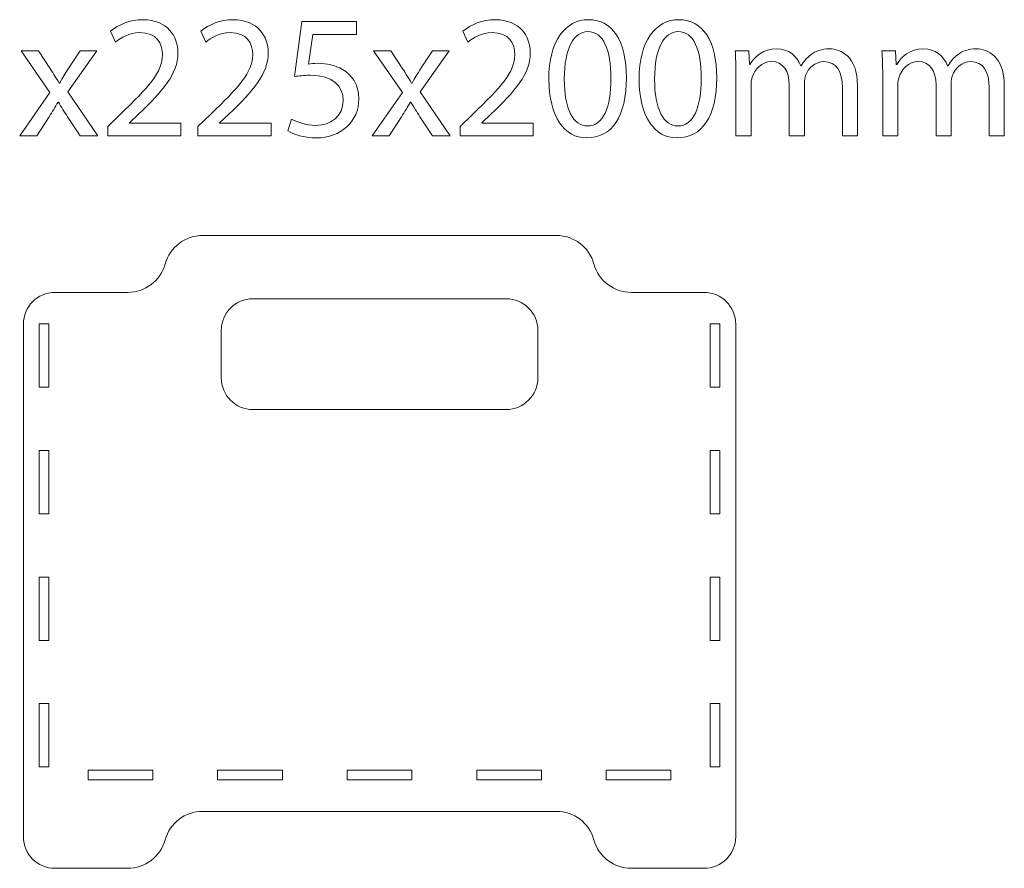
# Model space of a CAD drawing. Header units: millimetres. Extents: x -1209 to 1056, y -773 to 603.
# Tile 4 of 12: x -975 to -664, y 65 to 333. Entities that reach past the tile are written whole.
import ezdxf

# ---------------------------------------------------------------- set-up
doc = ezdxf.new("R2010")
doc.units = ezdxf.units.MM
doc.header["$MEASUREMENT"] = 0
doc.layers.add('Layer 1', color=7, linetype='Continuous')

msp = doc.modelspace()

# ---------------------------------------------------------------- linework, layer by layer
at = {"layer": 'Layer 1', "lineweight": 18}
for points, knots in [([(-947.6828, 296.1863), (-947.6828, 296.1863), (-947.6828, 299.1884), (-947.6828, 299.1884), (-947.6828, 299.1884), (-947.6828, 299.1884), (-943.8467, 302.913), (-943.8467, 302.913), (-943.8467, 302.913), (-934.618, 311.6972), (-930.4482, 316.3669), (-930.3925, 321.8156), (-930.3925, 321.8156), (-930.3925, 325.4848), (-932.1715, 328.8761), (-937.5644, 328.8761), (-937.5644, 328.8761), (-940.8446, 328.8761), (-943.5687, 327.2085), (-945.2367, 325.8182), (-945.2367, 325.8182), (-945.2367, 325.8182), (-946.7935, 329.2655), (-946.7935, 329.2655), (-946.7935, 329.2655), (-944.2916, 331.378), (-940.7335, 332.9344), (-936.5636, 332.9344), (-936.5636, 332.9344), (-928.7806, 332.9344), (-925.5005, 327.5973), (-925.5005, 322.4269), (-925.5005, 322.4269), (-925.5005, 315.7559), (-930.3371, 310.363), (-937.9539, 303.0242), (-937.9539, 303.0242), (-937.9539, 303.0242), (-940.8446, 300.3554), (-940.8446, 300.3554), (-940.8446, 300.3554), (-940.8446, 300.3554), (-940.8446, 300.2446), (-940.8446, 300.2446), (-940.8446, 300.2446), (-940.8446, 300.2446), (-924.6112, 300.2446), (-924.6112, 300.2446), (-924.6112, 300.2446), (-924.6112, 300.2446), (-924.6112, 296.1863), (-924.6112, 296.1863), (-924.6112, 296.1863), (-924.6112, 296.1863), (-947.6828, 296.1863), (-947.6828, 296.1863)], [0, 0, 0, 0, 0.06666667, 0.06666667, 0.06666667, 0.06666667, 0.13333333, 0.13333333, 0.13333333, 0.13333333, 0.2, 0.2, 0.2, 0.2, 0.26666667, 0.26666667, 0.26666667, 0.26666667, 0.33333333, 0.33333333, 0.33333333, 0.33333333, 0.4, 0.4, 0.4, 0.4, 0.46666667, 0.46666667, 0.46666667, 0.46666667, 0.53333333, 0.53333333, 0.53333333, 0.53333333, 0.6, 0.6, 0.6, 0.6, 0.66666667, 0.66666667, 0.66666667, 0.66666667, 0.73333333, 0.73333333, 0.73333333, 0.73333333, 0.8, 0.8, 0.8, 0.8, 0.86666667, 0.86666667, 0.86666667, 0.86666667, 1, 1, 1, 1]), ([(-919.1633, 296.1863), (-919.1633, 296.1863), (-919.1633, 299.1884), (-919.1633, 299.1884), (-919.1633, 299.1884), (-919.1633, 299.1884), (-915.3272, 302.913), (-915.3272, 302.913), (-915.3272, 302.913), (-906.0985, 311.6972), (-901.9287, 316.3669), (-901.8733, 321.8156), (-901.8733, 321.8156), (-901.8733, 325.4848), (-903.6523, 328.8761), (-909.0449, 328.8761), (-909.0449, 328.8761), (-912.325, 328.8761), (-915.0492, 327.2085), (-916.7171, 325.8182), (-916.7171, 325.8182), (-916.7171, 325.8182), (-918.2739, 329.2655), (-918.2739, 329.2655), (-918.2739, 329.2655), (-915.772, 331.378), (-912.2139, 332.9344), (-908.0441, 332.9344), (-908.0441, 332.9344), (-900.2611, 332.9344), (-896.9806, 327.5973), (-896.9806, 322.4269), (-896.9806, 322.4269), (-896.9806, 315.7559), (-901.8175, 310.363), (-909.434, 303.0242), (-909.434, 303.0242), (-909.434, 303.0242), (-912.325, 300.3554), (-912.325, 300.3554), (-912.325, 300.3554), (-912.325, 300.3554), (-912.325, 300.2446), (-912.325, 300.2446), (-912.325, 300.2446), (-912.325, 300.2446), (-896.0913, 300.2446), (-896.0913, 300.2446), (-896.0913, 300.2446), (-896.0913, 300.2446), (-896.0913, 296.1863), (-896.0913, 296.1863), (-896.0913, 296.1863), (-896.0913, 296.1863), (-919.1633, 296.1863), (-919.1633, 296.1863)], [0, 0, 0, 0, 0.06666667, 0.06666667, 0.06666667, 0.06666667, 0.13333333, 0.13333333, 0.13333333, 0.13333333, 0.2, 0.2, 0.2, 0.2, 0.26666667, 0.26666667, 0.26666667, 0.26666667, 0.33333333, 0.33333333, 0.33333333, 0.33333333, 0.4, 0.4, 0.4, 0.4, 0.46666667, 0.46666667, 0.46666667, 0.46666667, 0.53333333, 0.53333333, 0.53333333, 0.53333333, 0.6, 0.6, 0.6, 0.6, 0.66666667, 0.66666667, 0.66666667, 0.66666667, 0.73333333, 0.73333333, 0.73333333, 0.73333333, 0.8, 0.8, 0.8, 0.8, 0.86666667, 0.86666667, 0.86666667, 0.86666667, 1, 1, 1, 1]), ([(-836.3842, 296.1863), (-836.3842, 296.1863), (-836.3842, 299.1884), (-836.3842, 299.1884), (-836.3842, 299.1884), (-836.3842, 299.1884), (-832.5481, 302.913), (-832.5481, 302.913), (-832.5481, 302.913), (-823.3194, 311.6972), (-819.1496, 316.3669), (-819.0938, 321.8156), (-819.0938, 321.8156), (-819.0938, 325.4848), (-820.8729, 328.8761), (-826.2658, 328.8761), (-826.2658, 328.8761), (-829.5459, 328.8761), (-832.2701, 327.2085), (-833.938, 325.8182), (-833.938, 325.8182), (-833.938, 325.8182), (-835.4948, 329.2655), (-835.4948, 329.2655), (-835.4948, 329.2655), (-832.9929, 331.378), (-829.4348, 332.9344), (-825.265, 332.9344), (-825.265, 332.9344), (-817.482, 332.9344), (-814.2019, 327.5973), (-814.2019, 322.4269), (-814.2019, 322.4269), (-814.2019, 315.7559), (-819.0385, 310.363), (-826.6553, 303.0242), (-826.6553, 303.0242), (-826.6553, 303.0242), (-829.5459, 300.3554), (-829.5459, 300.3554), (-829.5459, 300.3554), (-829.5459, 300.3554), (-829.5459, 300.2446), (-829.5459, 300.2446), (-829.5459, 300.2446), (-829.5459, 300.2446), (-813.3125, 300.2446), (-813.3125, 300.2446), (-813.3125, 300.2446), (-813.3125, 300.2446), (-813.3125, 296.1863), (-813.3125, 296.1863), (-813.3125, 296.1863), (-813.3125, 296.1863), (-836.3842, 296.1863), (-836.3842, 296.1863)], [0, 0, 0, 0, 0.06666667, 0.06666667, 0.06666667, 0.06666667, 0.13333333, 0.13333333, 0.13333333, 0.13333333, 0.2, 0.2, 0.2, 0.2, 0.26666667, 0.26666667, 0.26666667, 0.26666667, 0.33333333, 0.33333333, 0.33333333, 0.33333333, 0.4, 0.4, 0.4, 0.4, 0.46666667, 0.46666667, 0.46666667, 0.46666667, 0.53333333, 0.53333333, 0.53333333, 0.53333333, 0.6, 0.6, 0.6, 0.6, 0.66666667, 0.66666667, 0.66666667, 0.66666667, 0.73333333, 0.73333333, 0.73333333, 0.73333333, 0.8, 0.8, 0.8, 0.8, 0.86666667, 0.86666667, 0.86666667, 0.86666667, 1, 1, 1, 1]), ([(-783.8475, 314.6436), (-783.8475, 302.3571), (-788.4064, 295.5742), (-796.412, 295.5742), (-796.412, 295.5742), (-803.4725, 295.5742), (-808.2541, 302.1902), (-808.3652, 314.1434), (-808.3652, 314.1434), (-808.3652, 326.2634), (-803.1391, 332.9345), (-795.8007, 332.9345), (-795.8007, 332.9345), (-788.1838, 332.9345), (-783.8475, 326.1516), (-783.8475, 314.6436)], [0, 0, 0, 0, 0.2, 0.2, 0.2, 0.2, 0.4, 0.4, 0.4, 0.4, 0.6, 0.6, 0.6, 0.6, 1, 1, 1, 1]), ([(-755.3283, 314.6436), (-755.3283, 302.3571), (-759.8873, 295.5742), (-767.8928, 295.5742), (-767.8928, 295.5742), (-774.9533, 295.5742), (-779.7349, 302.1902), (-779.846, 314.1434), (-779.846, 314.1434), (-779.846, 326.2634), (-774.62, 332.9345), (-767.2815, 332.9345), (-767.2815, 332.9345), (-759.6646, 332.9345), (-755.3283, 326.1516), (-755.3283, 314.6436)], [0, 0, 0, 0, 0.2, 0.2, 0.2, 0.2, 0.4, 0.4, 0.4, 0.4, 0.6, 0.6, 0.6, 0.6, 1, 1, 1, 1]), ([(-869.0733, 328.2091), (-869.0733, 328.2091), (-882.8609, 328.2091), (-882.8609, 328.2091), (-882.8609, 328.2091), (-882.8609, 328.2091), (-884.2505, 318.9247), (-884.2505, 318.9247), (-884.2505, 318.9247), (-883.4166, 319.0355), (-882.6383, 319.1473), (-881.3041, 319.1473), (-881.3041, 319.1473), (-878.5242, 319.1473), (-875.7447, 318.5352), (-873.5208, 317.201), (-873.5208, 317.201), (-870.6855, 315.5892), (-868.3505, 312.4752), (-868.3505, 307.917), (-868.3505, 307.917), (-868.3505, 300.8561), (-873.9656, 295.5743), (-881.8044, 295.5743), (-881.8044, 295.5743), (-885.7516, 295.5743), (-889.0875, 296.6867), (-890.8108, 297.7986), (-890.8108, 297.7986), (-890.8108, 297.7986), (-889.5877, 301.5232), (-889.5877, 301.5232), (-889.5877, 301.5232), (-888.0866, 300.6339), (-885.1402, 299.5219), (-881.8601, 299.5219), (-881.8601, 299.5219), (-877.2458, 299.5219), (-873.2985, 302.5237), (-873.2985, 307.3607), (-873.2985, 307.3607), (-873.3543, 312.0311), (-876.4672, 315.3666), (-883.6945, 315.3666), (-883.6945, 315.3666), (-885.7516, 315.3666), (-887.3641, 315.144), (-888.6983, 314.9771), (-888.6983, 314.9771), (-888.6983, 314.9771), (-886.3633, 332.3229), (-886.3633, 332.3229), (-886.3633, 332.3229), (-886.3633, 332.3229), (-869.0733, 332.3229), (-869.0733, 332.3229), (-869.0733, 332.3229), (-869.0733, 332.3229), (-869.0733, 328.2091), (-869.0733, 328.2091)], [0, 0, 0, 0, 0.0625, 0.0625, 0.0625, 0.0625, 0.125, 0.125, 0.125, 0.125, 0.1875, 0.1875, 0.1875, 0.1875, 0.25, 0.25, 0.25, 0.25, 0.3125, 0.3125, 0.3125, 0.3125, 0.375, 0.375, 0.375, 0.375, 0.4375, 0.4375, 0.4375, 0.4375, 0.5, 0.5, 0.5, 0.5, 0.5625, 0.5625, 0.5625, 0.5625, 0.625, 0.625, 0.625, 0.625, 0.6875, 0.6875, 0.6875, 0.6875, 0.75, 0.75, 0.75, 0.75, 0.8125, 0.8125, 0.8125, 0.8125, 0.875, 0.875, 0.875, 0.875, 1, 1, 1, 1]), ([(-803.4725, 314.0877), (-803.4725, 304.6921), (-800.5819, 299.355), (-796.134, 299.355), (-796.134, 299.355), (-791.1306, 299.355), (-788.7398, 305.1924), (-788.7398, 314.421), (-788.7398, 314.421), (-788.7398, 323.3163), (-791.0191, 329.1541), (-796.0787, 329.1541), (-796.0787, 329.1541), (-800.3596, 329.1541), (-803.4725, 323.9284), (-803.4725, 314.0877)], [0, 0, 0, 0, 0.2, 0.2, 0.2, 0.2, 0.4, 0.4, 0.4, 0.4, 0.6, 0.6, 0.6, 0.6, 1, 1, 1, 1]), ([(-774.9533, 314.0877), (-774.9533, 304.6921), (-772.0627, 299.355), (-767.6148, 299.355), (-767.6148, 299.355), (-762.6114, 299.355), (-760.2206, 305.1924), (-760.2206, 314.421), (-760.2206, 314.421), (-760.2206, 323.3163), (-762.4999, 329.1541), (-767.5595, 329.1541), (-767.5595, 329.1541), (-771.8404, 329.1541), (-774.9533, 323.9284), (-774.9533, 314.0877)], [0, 0, 0, 0, 0.2, 0.2, 0.2, 0.2, 0.4, 0.4, 0.4, 0.4, 0.6, 0.6, 0.6, 0.6, 1, 1, 1, 1]), ([(-749.2695, 315.8113), (-749.2695, 318.5912), (-749.3248, 320.8705), (-749.4917, 323.0944), (-749.4917, 323.0944), (-749.4917, 323.0944), (-745.2107, 323.0944), (-745.2107, 323.0944), (-745.2107, 323.0944), (-745.2107, 323.0944), (-744.9885, 318.758), (-744.9885, 318.758), (-744.9885, 318.758), (-744.9885, 318.758), (-744.822, 318.758), (-744.822, 318.758), (-744.822, 318.758), (-743.3206, 321.3153), (-740.819, 323.7057), (-736.3712, 323.7057), (-736.3712, 323.7057), (-732.7019, 323.7057), (-729.9221, 321.4818), (-728.7547, 318.3132), (-728.7547, 318.3132), (-728.7547, 318.3132), (-728.6436, 318.3132), (-728.6436, 318.3132), (-728.6436, 318.3132), (-727.8096, 319.8142), (-726.7534, 320.9816), (-725.6411, 321.8159), (-725.6411, 321.8159), (-724.0289, 323.0386), (-722.2498, 323.7057), (-719.6926, 323.7057), (-719.6926, 323.7057), (-716.1344, 323.7057), (-710.8534, 321.3707), (-710.8534, 312.0309), (-710.8534, 312.0309), (-710.8534, 312.0309), (-710.8534, 296.1862), (-710.8534, 296.1862), (-710.8534, 296.1862), (-710.8534, 296.1862), (-715.6342, 296.1862), (-715.6342, 296.1862), (-715.6342, 296.1862), (-715.6342, 296.1862), (-715.6342, 311.4192), (-715.6342, 311.4192), (-715.6342, 311.4192), (-715.6342, 316.5895), (-717.5244, 319.7028), (-721.4716, 319.7028), (-721.4716, 319.7028), (-724.2515, 319.7028), (-726.4197, 317.6457), (-727.2536, 315.2553), (-727.2536, 315.2553), (-727.4763, 314.5878), (-727.6428, 313.6985), (-727.6428, 312.8088), (-727.6428, 312.8088), (-727.6428, 312.8088), (-727.6428, 296.1862), (-727.6428, 296.1862), (-727.6428, 296.1862), (-727.6428, 296.1862), (-732.424, 296.1862), (-732.424, 296.1862), (-732.424, 296.1862), (-732.424, 296.1862), (-732.424, 312.3085), (-732.424, 312.3085), (-732.424, 312.3085), (-732.424, 316.5895), (-734.3141, 319.7028), (-738.0391, 319.7028), (-738.0391, 319.7028), (-741.097, 319.7028), (-743.3206, 317.2566), (-744.0991, 314.8104), (-744.0991, 314.8104), (-744.3771, 314.0876), (-744.4879, 313.254), (-744.4879, 312.42), (-744.4879, 312.42), (-744.4879, 312.42), (-744.4879, 296.1862), (-744.4879, 296.1862), (-744.4879, 296.1862), (-744.4879, 296.1862), (-749.2695, 296.1862), (-749.2695, 296.1862), (-749.2695, 296.1862), (-749.2695, 296.1862), (-749.2695, 315.8113), (-749.2695, 315.8113)], [0, 0, 0, 0, 0.03846154, 0.03846154, 0.03846154, 0.03846154, 0.07692308, 0.07692308, 0.07692308, 0.07692308, 0.11538462, 0.11538462, 0.11538462, 0.11538462, 0.15384615, 0.15384615, 0.15384615, 0.15384615, 0.19230769, 0.19230769, 0.19230769, 0.19230769, 0.23076923, 0.23076923, 0.23076923, 0.23076923, 0.26923077, 0.26923077, 0.26923077, 0.26923077, 0.30769231, 0.30769231, 0.30769231, 0.30769231, 0.34615385, 0.34615385, 0.34615385, 0.34615385, 0.38461538, 0.38461538, 0.38461538, 0.38461538, 0.42307692, 0.42307692, 0.42307692, 0.42307692, 0.46153846, 0.46153846, 0.46153846, 0.46153846, 0.5, 0.5, 0.5, 0.5, 0.53846154, 0.53846154, 0.53846154, 0.53846154, 0.57692308, 0.57692308, 0.57692308, 0.57692308, 0.61538462, 0.61538462, 0.61538462, 0.61538462, 0.65384615, 0.65384615, 0.65384615, 0.65384615, 0.69230769, 0.69230769, 0.69230769, 0.69230769, 0.73076923, 0.73076923, 0.73076923, 0.73076923, 0.76923077, 0.76923077, 0.76923077, 0.76923077, 0.80769231, 0.80769231, 0.80769231, 0.80769231, 0.84615385, 0.84615385, 0.84615385, 0.84615385, 0.88461538, 0.88461538, 0.88461538, 0.88461538, 0.92307692, 0.92307692, 0.92307692, 0.92307692, 1, 1, 1, 1]), ([(-702.9033, 315.8113), (-702.9033, 318.5912), (-702.9587, 320.8705), (-703.1255, 323.0944), (-703.1255, 323.0944), (-703.1255, 323.0944), (-698.8446, 323.0944), (-698.8446, 323.0944), (-698.8446, 323.0944), (-698.8446, 323.0944), (-698.6223, 318.758), (-698.6223, 318.758), (-698.6223, 318.758), (-698.6223, 318.758), (-698.4558, 318.758), (-698.4558, 318.758), (-698.4558, 318.758), (-696.9544, 321.3153), (-694.4528, 323.7057), (-690.005, 323.7057), (-690.005, 323.7057), (-686.3358, 323.7057), (-683.5559, 321.4818), (-682.3885, 318.3132), (-682.3885, 318.3132), (-682.3885, 318.3132), (-682.2774, 318.3132), (-682.2774, 318.3132), (-682.2774, 318.3132), (-681.4434, 319.8142), (-680.3872, 320.9816), (-679.2749, 321.8159), (-679.2749, 321.8159), (-677.6627, 323.0386), (-675.8837, 323.7057), (-673.3264, 323.7057), (-673.3264, 323.7057), (-669.7683, 323.7057), (-664.4872, 321.3707), (-664.4872, 312.0309), (-664.4872, 312.0309), (-664.4872, 312.0309), (-664.4872, 296.1862), (-664.4872, 296.1862), (-664.4872, 296.1862), (-664.4872, 296.1862), (-669.268, 296.1862), (-669.268, 296.1862), (-669.268, 296.1862), (-669.268, 296.1862), (-669.268, 311.4192), (-669.268, 311.4192), (-669.268, 311.4192), (-669.268, 316.5895), (-671.1582, 319.7028), (-675.1054, 319.7028), (-675.1054, 319.7028), (-677.8853, 319.7028), (-680.0535, 317.6457), (-680.8875, 315.2553), (-680.8875, 315.2553), (-681.1101, 314.5878), (-681.2766, 313.6985), (-681.2766, 312.8088), (-681.2766, 312.8088), (-681.2766, 312.8088), (-681.2766, 296.1862), (-681.2766, 296.1862), (-681.2766, 296.1862), (-681.2766, 296.1862), (-686.0578, 296.1862), (-686.0578, 296.1862), (-686.0578, 296.1862), (-686.0578, 296.1862), (-686.0578, 312.3085), (-686.0578, 312.3085), (-686.0578, 312.3085), (-686.0578, 316.5895), (-687.948, 319.7028), (-691.6729, 319.7028), (-691.6729, 319.7028), (-694.7308, 319.7028), (-696.9544, 317.2566), (-697.733, 314.8104), (-697.733, 314.8104), (-698.0109, 314.0876), (-698.1217, 313.254), (-698.1217, 312.42), (-698.1217, 312.42), (-698.1217, 312.42), (-698.1217, 296.1862), (-698.1217, 296.1862), (-698.1217, 296.1862), (-698.1217, 296.1862), (-702.9033, 296.1862), (-702.9033, 296.1862), (-702.9033, 296.1862), (-702.9033, 296.1862), (-702.9033, 315.8113), (-702.9033, 315.8113)], [0, 0, 0, 0, 0.03846154, 0.03846154, 0.03846154, 0.03846154, 0.07692308, 0.07692308, 0.07692308, 0.07692308, 0.11538462, 0.11538462, 0.11538462, 0.11538462, 0.15384615, 0.15384615, 0.15384615, 0.15384615, 0.19230769, 0.19230769, 0.19230769, 0.19230769, 0.23076923, 0.23076923, 0.23076923, 0.23076923, 0.26923077, 0.26923077, 0.26923077, 0.26923077, 0.30769231, 0.30769231, 0.30769231, 0.30769231, 0.34615385, 0.34615385, 0.34615385, 0.34615385, 0.38461538, 0.38461538, 0.38461538, 0.38461538, 0.42307692, 0.42307692, 0.42307692, 0.42307692, 0.46153846, 0.46153846, 0.46153846, 0.46153846, 0.5, 0.5, 0.5, 0.5, 0.53846154, 0.53846154, 0.53846154, 0.53846154, 0.57692308, 0.57692308, 0.57692308, 0.57692308, 0.61538462, 0.61538462, 0.61538462, 0.61538462, 0.65384615, 0.65384615, 0.65384615, 0.65384615, 0.69230769, 0.69230769, 0.69230769, 0.69230769, 0.73076923, 0.73076923, 0.73076923, 0.73076923, 0.76923077, 0.76923077, 0.76923077, 0.76923077, 0.80769231, 0.80769231, 0.80769231, 0.80769231, 0.84615385, 0.84615385, 0.84615385, 0.84615385, 0.88461538, 0.88461538, 0.88461538, 0.88461538, 0.92307692, 0.92307692, 0.92307692, 0.92307692, 1, 1, 1, 1]), ([(-969.5871, 323.0942), (-969.5871, 323.0942), (-965.751, 317.3122), (-965.751, 317.3122), (-965.751, 317.3122), (-964.7505, 315.8111), (-963.9166, 314.4211), (-963.0269, 312.9204), (-963.0269, 312.9204), (-963.0269, 312.9204), (-962.8603, 312.9204), (-962.8603, 312.9204), (-962.8603, 312.9204), (-961.9706, 314.5323), (-961.0813, 315.9226), (-960.1916, 317.3683), (-960.1916, 317.3683), (-960.1916, 317.3683), (-956.4109, 323.0942), (-956.4109, 323.0942), (-956.4109, 323.0942), (-956.4109, 323.0942), (-951.1298, 323.0942), (-951.1298, 323.0942), (-951.1298, 323.0942), (-951.1298, 323.0942), (-960.3031, 310.0848), (-960.3031, 310.0848), (-960.3031, 310.0848), (-960.3031, 310.0848), (-950.8518, 296.1864), (-950.8518, 296.1864), (-950.8518, 296.1864), (-950.8518, 296.1864), (-956.4109, 296.1864), (-956.4109, 296.1864), (-956.4109, 296.1864), (-956.4109, 296.1864), (-960.3584, 302.2461), (-960.3584, 302.2461), (-960.3584, 302.2461), (-961.4147, 303.8025), (-962.304, 305.3036), (-963.2491, 306.9162), (-963.2491, 306.9162), (-963.2491, 306.9162), (-963.3606, 306.9162), (-963.3606, 306.9162), (-963.3606, 306.9162), (-964.2499, 305.3036), (-965.1954, 303.8583), (-966.1959, 302.2461), (-966.1959, 302.2461), (-966.1959, 302.2461), (-970.0877, 296.1864), (-970.0877, 296.1864), (-970.0877, 296.1864), (-970.0877, 296.1864), (-975.4803, 296.1864), (-975.4803, 296.1864), (-975.4803, 296.1864), (-975.4803, 296.1864), (-965.9179, 309.9179), (-965.9179, 309.9179), (-965.9179, 309.9179), (-965.9179, 309.9179), (-975.0354, 323.0942), (-975.0354, 323.0942), (-975.0354, 323.0942), (-975.0354, 323.0942), (-969.5871, 323.0942), (-969.5871, 323.0942)], [0, 0, 0, 0, 0.05263158, 0.05263158, 0.05263158, 0.05263158, 0.10526316, 0.10526316, 0.10526316, 0.10526316, 0.15789474, 0.15789474, 0.15789474, 0.15789474, 0.21052632, 0.21052632, 0.21052632, 0.21052632, 0.26315789, 0.26315789, 0.26315789, 0.26315789, 0.31578947, 0.31578947, 0.31578947, 0.31578947, 0.36842105, 0.36842105, 0.36842105, 0.36842105, 0.42105263, 0.42105263, 0.42105263, 0.42105263, 0.47368421, 0.47368421, 0.47368421, 0.47368421, 0.52631579, 0.52631579, 0.52631579, 0.52631579, 0.57894737, 0.57894737, 0.57894737, 0.57894737, 0.63157895, 0.63157895, 0.63157895, 0.63157895, 0.68421053, 0.68421053, 0.68421053, 0.68421053, 0.73684211, 0.73684211, 0.73684211, 0.73684211, 0.78947368, 0.78947368, 0.78947368, 0.78947368, 0.84210526, 0.84210526, 0.84210526, 0.84210526, 0.89473684, 0.89473684, 0.89473684, 0.89473684, 1, 1, 1, 1]), ([(-858.2884, 323.0942), (-858.2884, 323.0942), (-854.4523, 317.3122), (-854.4523, 317.3122), (-854.4523, 317.3122), (-853.4519, 315.8111), (-852.6179, 314.4211), (-851.7282, 312.9204), (-851.7282, 312.9204), (-851.7282, 312.9204), (-851.5617, 312.9204), (-851.5617, 312.9204), (-851.5617, 312.9204), (-850.672, 314.5323), (-849.7826, 315.9226), (-848.8929, 317.3683), (-848.8929, 317.3683), (-848.8929, 317.3683), (-845.1122, 323.0942), (-845.1122, 323.0942), (-845.1122, 323.0942), (-845.1122, 323.0942), (-839.8311, 323.0942), (-839.8311, 323.0942), (-839.8311, 323.0942), (-839.8311, 323.0942), (-849.0044, 310.0848), (-849.0044, 310.0848), (-849.0044, 310.0848), (-849.0044, 310.0848), (-839.5531, 296.1864), (-839.5531, 296.1864), (-839.5531, 296.1864), (-839.5531, 296.1864), (-845.1122, 296.1864), (-845.1122, 296.1864), (-845.1122, 296.1864), (-845.1122, 296.1864), (-849.0598, 302.2461), (-849.0598, 302.2461), (-849.0598, 302.2461), (-850.116, 303.8025), (-851.0053, 305.3036), (-851.9504, 306.9162), (-851.9504, 306.9162), (-851.9504, 306.9162), (-852.0619, 306.9162), (-852.0619, 306.9162), (-852.0619, 306.9162), (-852.9513, 305.3036), (-853.8967, 303.8583), (-854.8972, 302.2461), (-854.8972, 302.2461), (-854.8972, 302.2461), (-858.789, 296.1864), (-858.789, 296.1864), (-858.789, 296.1864), (-858.789, 296.1864), (-864.1816, 296.1864), (-864.1816, 296.1864), (-864.1816, 296.1864), (-864.1816, 296.1864), (-854.6192, 309.9179), (-854.6192, 309.9179), (-854.6192, 309.9179), (-854.6192, 309.9179), (-863.7367, 323.0942), (-863.7367, 323.0942), (-863.7367, 323.0942), (-863.7367, 323.0942), (-858.2884, 323.0942), (-858.2884, 323.0942)], [0, 0, 0, 0, 0.05263158, 0.05263158, 0.05263158, 0.05263158, 0.10526316, 0.10526316, 0.10526316, 0.10526316, 0.15789474, 0.15789474, 0.15789474, 0.15789474, 0.21052632, 0.21052632, 0.21052632, 0.21052632, 0.26315789, 0.26315789, 0.26315789, 0.26315789, 0.31578947, 0.31578947, 0.31578947, 0.31578947, 0.36842105, 0.36842105, 0.36842105, 0.36842105, 0.42105263, 0.42105263, 0.42105263, 0.42105263, 0.47368421, 0.47368421, 0.47368421, 0.47368421, 0.52631579, 0.52631579, 0.52631579, 0.52631579, 0.57894737, 0.57894737, 0.57894737, 0.57894737, 0.63157895, 0.63157895, 0.63157895, 0.63157895, 0.68421053, 0.68421053, 0.68421053, 0.68421053, 0.73684211, 0.73684211, 0.73684211, 0.73684211, 0.78947368, 0.78947368, 0.78947368, 0.78947368, 0.84210526, 0.84210526, 0.84210526, 0.84210526, 0.89473684, 0.89473684, 0.89473684, 0.89473684, 1, 1, 1, 1]), ([(-917.6966, 264.7343), (-923.2169, 264.7343), (-928.0598, 261.053), (-929.5373, 255.7342), (-929.5373, 255.7342), (-929.5373, 255.7342), (-929.5373, 255.7342), (-929.5373, 255.7342), (-929.5373, 255.7342), (-931.0151, 250.415), (-935.8576, 246.7341), (-941.3779, 246.7341), (-941.3779, 246.7341), (-941.3779, 246.7341), (-964.3176, 246.7341), (-964.3176, 246.7341), (-964.3176, 246.7341), (-969.8404, 246.7341), (-974.3175, 242.257), (-974.3175, 236.7339), (-974.3175, 236.7339), (-974.3175, 236.7339), (-974.3175, 74.7342), (-974.3175, 74.7342), (-974.3175, 74.7342), (-974.3175, 69.2111), (-969.8404, 64.734), (-964.3176, 64.734), (-964.3176, 64.734), (-964.3176, 64.734), (-941.3779, 64.734), (-941.3779, 64.734), (-941.3779, 64.734), (-935.8576, 64.734), (-931.0151, 68.4152), (-929.5373, 73.734), (-929.5373, 73.734), (-929.5373, 73.734), (-929.5373, 73.7344), (-929.5373, 73.7344), (-929.5373, 73.7344), (-928.0598, 79.0532), (-923.2169, 82.7341), (-917.6966, 82.7341), (-917.6966, 82.7341), (-917.6966, 82.7341), (-805.9384, 82.7341), (-805.9384, 82.7341), (-805.9384, 82.7341), (-800.4181, 82.7341), (-795.5752, 79.0532), (-794.0978, 73.7344), (-794.0978, 73.7344), (-794.0978, 73.7344), (-794.0978, 73.734), (-794.0978, 73.734), (-794.0978, 73.734), (-792.6203, 68.4152), (-787.7774, 64.734), (-782.2571, 64.734), (-782.2571, 64.734), (-782.2571, 64.734), (-759.3178, 64.734), (-759.3178, 64.734), (-759.3178, 64.734), (-753.7947, 64.734), (-749.3176, 69.2111), (-749.3176, 74.7342), (-749.3176, 74.7342), (-749.3176, 74.7342), (-749.3176, 236.7339), (-749.3176, 236.7339), (-749.3176, 236.7339), (-749.3176, 242.257), (-753.7947, 246.7341), (-759.3178, 246.7341), (-759.3178, 246.7341), (-759.3178, 246.7341), (-782.2571, 246.7341), (-782.2571, 246.7341), (-782.2571, 246.7341), (-787.7774, 246.7341), (-792.6203, 250.415), (-794.0978, 255.7342), (-794.0978, 255.7342), (-794.0978, 255.7342), (-794.0978, 255.7342), (-794.0978, 255.7342), (-794.0978, 255.7342), (-795.5752, 261.053), (-800.4181, 264.7343), (-805.9384, 264.7343), (-805.9384, 264.7343), (-805.9384, 264.7343), (-917.6966, 264.7343), (-917.6966, 264.7343)], [0, 0, 0, 0, 0.04, 0.04, 0.04, 0.04, 0.08, 0.08, 0.08, 0.08, 0.12, 0.12, 0.12, 0.12, 0.16, 0.16, 0.16, 0.16, 0.2, 0.2, 0.2, 0.2, 0.24, 0.24, 0.24, 0.24, 0.28, 0.28, 0.28, 0.28, 0.32, 0.32, 0.32, 0.32, 0.36, 0.36, 0.36, 0.36, 0.4, 0.4, 0.4, 0.4, 0.44, 0.44, 0.44, 0.44, 0.48, 0.48, 0.48, 0.48, 0.52, 0.52, 0.52, 0.52, 0.56, 0.56, 0.56, 0.56, 0.6, 0.6, 0.6, 0.6, 0.64, 0.64, 0.64, 0.64, 0.68, 0.68, 0.68, 0.68, 0.72, 0.72, 0.72, 0.72, 0.76, 0.76, 0.76, 0.76, 0.8, 0.8, 0.8, 0.8, 0.84, 0.84, 0.84, 0.84, 0.88, 0.88, 0.88, 0.88, 0.92, 0.92, 0.92, 0.92, 1, 1, 1, 1]), ([(-821.8176, 209.7341), (-821.8176, 209.7341), (-901.8178, 209.7341), (-901.8178, 209.7341), (-901.8178, 209.7341), (-907.3405, 209.7341), (-911.8176, 214.2112), (-911.8176, 219.7339), (-911.8176, 219.7339), (-911.8176, 219.7339), (-911.8176, 234.734), (-911.8176, 234.734), (-911.8176, 234.734), (-911.8176, 240.2568), (-907.3405, 244.7342), (-901.8178, 244.7342), (-901.8178, 244.7342), (-901.8178, 244.7342), (-821.8176, 244.7342), (-821.8176, 244.7342), (-821.8176, 244.7342), (-816.2949, 244.7342), (-811.8178, 240.2568), (-811.8178, 234.734), (-811.8178, 234.734), (-811.8178, 234.734), (-811.8178, 219.7339), (-811.8178, 219.7339), (-811.8178, 219.7339), (-811.8178, 214.2112), (-816.2949, 209.7341), (-821.8176, 209.7341)], [0, 0, 0, 0, 0.11111111, 0.11111111, 0.11111111, 0.11111111, 0.22222222, 0.22222222, 0.22222222, 0.22222222, 0.33333333, 0.33333333, 0.33333333, 0.33333333, 0.44444444, 0.44444444, 0.44444444, 0.44444444, 0.55555556, 0.55555556, 0.55555556, 0.55555556, 0.66666667, 0.66666667, 0.66666667, 0.66666667, 0.77777778, 0.77777778, 0.77777778, 0.77777778, 1, 1, 1, 1]), ([(-966.2678, 216.784), (-966.2678, 216.784), (-969.3179, 216.784), (-969.3179, 216.784), (-969.3179, 216.784), (-969.3179, 216.784), (-969.3179, 236.784), (-969.3179, 236.784), (-969.3179, 236.784), (-969.3179, 236.784), (-966.2678, 236.784), (-966.2678, 236.784), (-966.2678, 236.784), (-966.2678, 236.784), (-966.2678, 216.784), (-966.2678, 216.784)], [0, 0, 0, 0, 0.2, 0.2, 0.2, 0.2, 0.4, 0.4, 0.4, 0.4, 0.6, 0.6, 0.6, 0.6, 1, 1, 1, 1]), ([(-754.3175, 216.784), (-754.3175, 216.784), (-757.3676, 216.784), (-757.3676, 216.784), (-757.3676, 216.784), (-757.3676, 216.784), (-757.3676, 236.784), (-757.3676, 236.784), (-757.3676, 236.784), (-757.3676, 236.784), (-754.3175, 236.784), (-754.3175, 236.784), (-754.3175, 236.784), (-754.3175, 236.784), (-754.3175, 216.784), (-754.3175, 216.784)], [0, 0, 0, 0, 0.2, 0.2, 0.2, 0.2, 0.4, 0.4, 0.4, 0.4, 0.6, 0.6, 0.6, 0.6, 1, 1, 1, 1]), ([(-966.2678, 176.7839), (-966.2678, 176.7839), (-969.3179, 176.7839), (-969.3179, 176.7839), (-969.3179, 176.7839), (-969.3179, 176.7839), (-969.3179, 196.784), (-969.3179, 196.784), (-969.3179, 196.784), (-969.3179, 196.784), (-966.2678, 196.784), (-966.2678, 196.784), (-966.2678, 196.784), (-966.2678, 196.784), (-966.2678, 176.7839), (-966.2678, 176.7839)], [0, 0, 0, 0, 0.2, 0.2, 0.2, 0.2, 0.4, 0.4, 0.4, 0.4, 0.6, 0.6, 0.6, 0.6, 1, 1, 1, 1]), ([(-754.3175, 176.7839), (-754.3175, 176.7839), (-757.3676, 176.7839), (-757.3676, 176.7839), (-757.3676, 176.7839), (-757.3676, 176.7839), (-757.3676, 196.784), (-757.3676, 196.784), (-757.3676, 196.784), (-757.3676, 196.784), (-754.3175, 196.784), (-754.3175, 196.784), (-754.3175, 196.784), (-754.3175, 196.784), (-754.3175, 176.7839), (-754.3175, 176.7839)], [0, 0, 0, 0, 0.2, 0.2, 0.2, 0.2, 0.4, 0.4, 0.4, 0.4, 0.6, 0.6, 0.6, 0.6, 1, 1, 1, 1]), ([(-966.2678, 136.7842), (-966.2678, 136.7842), (-969.3179, 136.7842), (-969.3179, 136.7842), (-969.3179, 136.7842), (-969.3179, 136.7842), (-969.3179, 156.7843), (-969.3179, 156.7843), (-969.3179, 156.7843), (-969.3179, 156.7843), (-966.2678, 156.7843), (-966.2678, 156.7843), (-966.2678, 156.7843), (-966.2678, 156.7843), (-966.2678, 136.7842), (-966.2678, 136.7842)], [0, 0, 0, 0, 0.2, 0.2, 0.2, 0.2, 0.4, 0.4, 0.4, 0.4, 0.6, 0.6, 0.6, 0.6, 1, 1, 1, 1]), ([(-754.3175, 136.7842), (-754.3175, 136.7842), (-757.3676, 136.7842), (-757.3676, 136.7842), (-757.3676, 136.7842), (-757.3676, 136.7842), (-757.3676, 156.7843), (-757.3676, 156.7843), (-757.3676, 156.7843), (-757.3676, 156.7843), (-754.3175, 156.7843), (-754.3175, 156.7843), (-754.3175, 156.7843), (-754.3175, 156.7843), (-754.3175, 136.7842), (-754.3175, 136.7842)], [0, 0, 0, 0, 0.2, 0.2, 0.2, 0.2, 0.4, 0.4, 0.4, 0.4, 0.6, 0.6, 0.6, 0.6, 1, 1, 1, 1]), ([(-966.2678, 96.7842), (-966.2678, 96.7842), (-969.3179, 96.7842), (-969.3179, 96.7842), (-969.3179, 96.7842), (-969.3179, 96.7842), (-969.3179, 116.7842), (-969.3179, 116.7842), (-969.3179, 116.7842), (-969.3179, 116.7842), (-966.2678, 116.7842), (-966.2678, 116.7842), (-966.2678, 116.7842), (-966.2678, 116.7842), (-966.2678, 96.7842), (-966.2678, 96.7842)], [0, 0, 0, 0, 0.2, 0.2, 0.2, 0.2, 0.4, 0.4, 0.4, 0.4, 0.6, 0.6, 0.6, 0.6, 1, 1, 1, 1]), ([(-754.3175, 96.7842), (-754.3175, 96.7842), (-757.3676, 96.7842), (-757.3676, 96.7842), (-757.3676, 96.7842), (-757.3676, 96.7842), (-757.3676, 116.7842), (-757.3676, 116.7842), (-757.3676, 116.7842), (-757.3676, 116.7842), (-754.3175, 116.7842), (-754.3175, 116.7842), (-754.3175, 116.7842), (-754.3175, 116.7842), (-754.3175, 96.7842), (-754.3175, 96.7842)], [0, 0, 0, 0, 0.2, 0.2, 0.2, 0.2, 0.4, 0.4, 0.4, 0.4, 0.6, 0.6, 0.6, 0.6, 1, 1, 1, 1]), ([(-953.8631, 95.7841), (-953.8631, 95.7841), (-933.4087, 95.7841), (-933.4087, 95.7841), (-933.4087, 95.7841), (-933.4087, 95.7841), (-933.4087, 92.7339), (-933.4087, 92.7339), (-933.4087, 92.7339), (-933.4087, 92.7339), (-953.8631, 92.7339), (-953.8631, 92.7339), (-953.8631, 92.7339), (-953.8631, 92.7339), (-953.8631, 95.7841), (-953.8631, 95.7841)], [0, 0, 0, 0, 0.2, 0.2, 0.2, 0.2, 0.4, 0.4, 0.4, 0.4, 0.6, 0.6, 0.6, 0.6, 1, 1, 1, 1]), ([(-912.9539, 95.7841), (-912.9539, 95.7841), (-892.4995, 95.7841), (-892.4995, 95.7841), (-892.4995, 95.7841), (-892.4995, 95.7841), (-892.4995, 92.7339), (-892.4995, 92.7339), (-892.4995, 92.7339), (-892.4995, 92.7339), (-912.9539, 92.7339), (-912.9539, 92.7339), (-912.9539, 92.7339), (-912.9539, 92.7339), (-912.9539, 95.7841), (-912.9539, 95.7841)], [0, 0, 0, 0, 0.2, 0.2, 0.2, 0.2, 0.4, 0.4, 0.4, 0.4, 0.6, 0.6, 0.6, 0.6, 1, 1, 1, 1]), ([(-872.0447, 95.7841), (-872.0447, 95.7841), (-851.5903, 95.7841), (-851.5903, 95.7841), (-851.5903, 95.7841), (-851.5903, 95.7841), (-851.5903, 92.7339), (-851.5903, 92.7339), (-851.5903, 92.7339), (-851.5903, 92.7339), (-872.0447, 92.7339), (-872.0447, 92.7339), (-872.0447, 92.7339), (-872.0447, 92.7339), (-872.0447, 95.7841), (-872.0447, 95.7841)], [0, 0, 0, 0, 0.2, 0.2, 0.2, 0.2, 0.4, 0.4, 0.4, 0.4, 0.6, 0.6, 0.6, 0.6, 1, 1, 1, 1]), ([(-831.1359, 95.7841), (-831.1359, 95.7841), (-810.6815, 95.7841), (-810.6815, 95.7841), (-810.6815, 95.7841), (-810.6815, 95.7841), (-810.6815, 92.7339), (-810.6815, 92.7339), (-810.6815, 92.7339), (-810.6815, 92.7339), (-831.1359, 92.7339), (-831.1359, 92.7339), (-831.1359, 92.7339), (-831.1359, 92.7339), (-831.1359, 95.7841), (-831.1359, 95.7841)], [0, 0, 0, 0, 0.2, 0.2, 0.2, 0.2, 0.4, 0.4, 0.4, 0.4, 0.6, 0.6, 0.6, 0.6, 1, 1, 1, 1]), ([(-790.2267, 95.7841), (-790.2267, 95.7841), (-769.7723, 95.7841), (-769.7723, 95.7841), (-769.7723, 95.7841), (-769.7723, 95.7841), (-769.7723, 92.7339), (-769.7723, 92.7339), (-769.7723, 92.7339), (-769.7723, 92.7339), (-790.2267, 92.7339), (-790.2267, 92.7339), (-790.2267, 92.7339), (-790.2267, 92.7339), (-790.2267, 95.7841), (-790.2267, 95.7841)], [0, 0, 0, 0, 0.2, 0.2, 0.2, 0.2, 0.4, 0.4, 0.4, 0.4, 0.6, 0.6, 0.6, 0.6, 1, 1, 1, 1])]:
    msp.add_open_spline(points, degree=3, knots=knots, dxfattribs=at)

doc.saveas('drawing.dxf')
